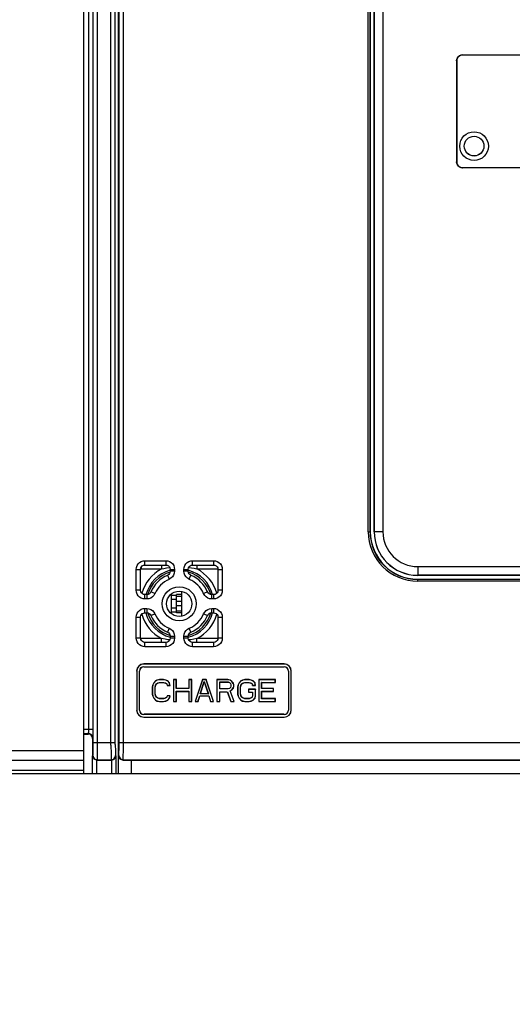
# Model space of a CAD drawing. Extents: x 33 to 410, y 33 to 287.
# Tile 20 of 90: x 81.3 to 86.98, y 160.52 to 171.86. Entities that reach past the tile are written whole.
import ezdxf

# ---------------------------------------------------------------- set-up
doc = ezdxf.new("R2010")
doc.units = 0
doc.header["$LTSCALE"] = 23.1
doc.layers.get('0').update_dxf_attribs({"linetype": 'CONTINUOUS'})
for name, color, linetype in [('ALL_AXIS', 7, 'CONTINUOUS'), ('ALL_DIM', 7, 'CONTINUOUS'), ('ALL_FEATURES', 7, 'CONTINUOUS')]:
    doc.layers.add(name, color=color, linetype=linetype)
doc.dimstyles.get("Standard").update_dxf_attribs({"dimtxt": 2.5, "dimasz": 2.5, "dimexe": 1.25, "dimexo": 0.625, "dimtad": 1, "dimcen": 2.5, "dimazin": 3, "dimtfac": 1, "dimtmove": 0, "dimatfit": 3})

# ---------------------------------------------------------------- blocks, each defined once
blk = doc.blocks.new('_OPEN')
at = {"color": 0, "linetype": 'BYBLOCK'}
for p, q in [((0, 0), (-1, 0.25)), ((-1, -0.25), (0, 0)), ((-1, 0), (0, 0))]:
    blk.add_line(p, q, dxfattribs=at)
blk = doc.blocks.new('*D2')
at = {"layer": 'ALL_DIM', "color": 2, "linetype": 'CONTINUOUS'}
for p, q in [((64.689, 245.885), (36.519, 245.885)), ((37.519, 245.885), (37.519, 189.11)), ((37.519, 132.335), (37.519, 189.11)), ((83.789, 132.335), (36.519, 132.335))]:
    blk.add_line(p, q, dxfattribs=at)
at = {"layer": 'ALL_DIM', "color": 2, "linetype": 'CONTINUOUS', "xscale": 2, "yscale": 2, "zscale": 2}
for p, rotation in [((37.519, 245.885), 90), ((37.519, 132.335), 270)]:
    blk.add_blockref('_OPEN', p, dxfattribs=dict(at, rotation=rotation))

msp = doc.modelspace()

# ---------------------------------------------------------------- linework, layer by layer
at = {"layer": 'ALL_AXIS', "color": 7, "linetype": 'CONTINUOUS'}
for p, q in [((83.169, 165.24), (83.109, 165.24)), ((83.109, 165.03), (83.109, 165.24)), ((83.169, 165.22), (83.109, 165.22)), ((83.169, 164.993), (83.169, 165.278)), ((83.169, 165.05), (83.109, 165.05)), ((83.169, 165.03), (83.109, 165.03))]:
    msp.add_line(p, q, dxfattribs=at)
at = {"layer": 'ALL_AXIS', "color": 9, "linetype": 'CONTINUOUS'}
for p, q in [((83.169, 165.161), (83.109, 165.161)), ((83.169, 165.11), (83.109, 165.11))]:
    msp.add_line(p, q, dxfattribs=at)
at = {"layer": 'ALL_FEATURES', "color": 3, "linetype": 'CONTINUOUS'}
for p, q in [((82.039, 163.175), (82.039, 183.615)), ((100.269, 163.175), (80.109, 163.175))]:
    msp.add_line(p, q, dxfattribs=at)
at = {"layer": 'ALL_FEATURES', "color": 9, "linetype": 'CONTINUOUS'}
for p, q in [((82.095, 163.69), (82.095, 183.579)), ((82.145, 163.69), (82.145, 183.579)), ((82.351, 163.505), (82.351, 183.623)), ((82.401, 163.513), (82.401, 183.623)), ((82.445, 163.539), (82.445, 183.604)), ((82.495, 163.539), (82.495, 183.604)), ((85.319, 165.965), (85.319, 182.965)), ((85.339, 165.965), (85.339, 182.965)), ((85.387, 182.965), (85.387, 165.965)), ((85.487, 182.965), (85.487, 165.965)), ((86.407, 171.457), (86.409, 171.455)), ((86.337, 171.387), (86.339, 171.385)), ((86.337, 170.224), (86.339, 170.225)), ((86.407, 170.154), (86.409, 170.155)), ((85.319, 165.965), (85.342, 165.965)), ((85.487, 165.965), (85.386, 165.965)), ((82.698, 165.551), (82.698, 165.536)), ((82.743, 165.631), (82.985, 165.631)), ((82.743, 165.581), (82.743, 165.631)), ((82.936, 165.581), (82.936, 165.536)), ((82.985, 165.631), (82.985, 165.581)), ((83.024, 165.552), (83.029, 165.553)), ((83.293, 165.631), (83.535, 165.631)), ((83.293, 165.581), (83.293, 165.631)), ((83.342, 165.581), (83.342, 165.536)), ((83.535, 165.631), (83.535, 165.581)), ((85.889, 165.564), (94.489, 165.564)), ((85.889, 165.564), (85.889, 165.463)), ((82.643, 165.531), (82.693, 165.531)), ((82.643, 165.29), (82.643, 165.531)), ((82.694, 165.536), (82.698, 165.536)), ((82.698, 165.536), (82.936, 165.536)), ((83.004, 165.463), (83.023, 165.417)), ((83.035, 165.531), (83.085, 165.531)), ((83.085, 165.509), (83.035, 165.509)), ((83.085, 165.531), (83.085, 165.509)), ((83.193, 165.531), (83.243, 165.531)), ((83.193, 165.509), (83.193, 165.531)), ((83.243, 165.509), (83.193, 165.509)), ((83.255, 165.417), (83.274, 165.463)), ((83.342, 165.536), (83.585, 165.536)), ((83.585, 165.531), (83.635, 165.531)), ((83.635, 165.531), (83.635, 165.29)), ((85.889, 165.464), (94.489, 165.464)), ((85.889, 165.396), (85.889, 165.418)), ((94.489, 165.416), (85.889, 165.416)), ((94.489, 165.396), (85.889, 165.396)), ((82.693, 165.29), (82.643, 165.29)), ((82.743, 165.19), (82.743, 165.24)), ((82.765, 165.24), (82.765, 165.19)), ((82.858, 165.252), (82.812, 165.271)), ((83.467, 165.271), (83.42, 165.252)), ((83.513, 165.19), (83.513, 165.24)), ((83.535, 165.24), (83.535, 165.19)), ((83.635, 165.29), (83.585, 165.29)), ((82.765, 165.19), (82.743, 165.19)), ((83.109, 165.185), (83.049, 165.185)), ((83.535, 165.19), (83.513, 165.19)), ((82.643, 164.981), (82.693, 164.981)), ((82.643, 164.74), (82.643, 164.981)), ((82.743, 165.081), (82.765, 165.081)), ((82.743, 165.031), (82.743, 165.081)), ((82.765, 165.081), (82.765, 165.031)), ((82.812, 165), (82.858, 165.019)), ((83.109, 165.085), (83.049, 165.085)), ((83.42, 165.019), (83.467, 165)), ((83.513, 165.081), (83.535, 165.081)), ((83.513, 165.031), (83.513, 165.081)), ((83.535, 165.081), (83.535, 165.031)), ((83.585, 164.981), (83.635, 164.981)), ((83.635, 164.981), (83.635, 164.74)), ((83.023, 164.854), (83.004, 164.808)), ((83.035, 164.762), (83.085, 164.762)), ((83.085, 164.762), (83.085, 164.74)), ((83.193, 164.762), (83.243, 164.762)), ((83.193, 164.74), (83.193, 164.762)), ((83.274, 164.808), (83.255, 164.854)), ((82.693, 164.74), (82.643, 164.74)), ((82.698, 164.735), (82.694, 164.735)), ((82.936, 164.735), (82.698, 164.735)), ((82.698, 164.719), (82.698, 164.735)), ((82.743, 164.64), (82.743, 164.69)), ((82.985, 164.64), (82.743, 164.64)), ((82.936, 164.69), (82.936, 164.735)), ((82.985, 164.69), (82.985, 164.64)), ((83.085, 164.74), (83.035, 164.74)), ((83.243, 164.74), (83.193, 164.74)), ((83.293, 164.64), (83.293, 164.69)), ((83.535, 164.64), (83.293, 164.64)), ((83.585, 164.735), (83.342, 164.735)), ((83.342, 164.69), (83.342, 164.735)), ((83.535, 164.69), (83.535, 164.64)), ((83.635, 164.74), (83.585, 164.74)), ((82.729, 164.442), (82.729, 164.44)), ((84.349, 164.442), (84.349, 164.44)), ((82.648, 164.36), (82.649, 164.36)), ((82.679, 164.36), (82.68, 164.36)), ((82.729, 164.41), (82.729, 164.409)), ((84.349, 164.41), (84.349, 164.409)), ((84.399, 164.36), (84.398, 164.36)), ((84.43, 164.36), (84.429, 164.36)), ((82.648, 163.91), (82.649, 163.91)), ((82.679, 163.91), (82.68, 163.91)), ((82.729, 163.86), (82.729, 163.862)), ((84.349, 163.86), (84.349, 163.862)), ((84.399, 163.91), (84.398, 163.91)), ((84.43, 163.91), (84.429, 163.91)), ((82.729, 163.829), (82.729, 163.83)), ((84.349, 163.829), (84.349, 163.83)), ((82.039, 163.69), (82.145, 163.69)), ((82.039, 163.64), (82.093, 163.64)), ((82.089, 163.635), (82.093, 163.64)), ((82.139, 163.585), (82.143, 163.59)), ((82.146, 163.539), (82.401, 163.539)), ((82.445, 163.539), (97.933, 163.539)), ((82.039, 163.442), (65.049, 163.442)), ((82.039, 163.329), (65.049, 163.329)), ((82.139, 163.385), (82.144, 163.389)), ((82.139, 163.175), (82.139, 163.385)), ((82.189, 163.175), (82.189, 163.335)), ((82.19, 163.335), (82.194, 163.339)), ((82.194, 163.339), (82.354, 163.339)), ((82.354, 163.339), (82.357, 163.335)), ((82.358, 163.335), (82.358, 163.175)), ((82.404, 163.389), (82.408, 163.385)), ((82.408, 163.385), (82.408, 163.175)), ((82.439, 163.385), (82.443, 163.389)), ((82.489, 163.335), (82.493, 163.339)), ((82.493, 163.339), (97.885, 163.339)), ((82.039, 163.216), (65.049, 163.216)), ((82.039, 163.214), (65.049, 163.214))]:
    msp.add_line(p, q, dxfattribs=at)
at = {"layer": 'ALL_FEATURES', "color": 7, "linetype": 'CONTINUOUS'}
for p, q in [((85.342, 182.965), (85.342, 165.965)), ((85.386, 165.965), (85.386, 182.965)), ((82.439, 163.175), (82.439, 179.66)), ((86.407, 171.457), (88.371, 171.457)), ((86.409, 171.455), (88.369, 171.455)), ((86.337, 171.387), (86.337, 170.224)), ((86.339, 171.385), (86.339, 170.225)), ((88.371, 170.154), (86.407, 170.154)), ((88.369, 170.155), (86.409, 170.155)), ((82.743, 165.581), (82.985, 165.581)), ((83.293, 165.581), (83.535, 165.581)), ((82.693, 165.29), (82.693, 165.531)), ((83.035, 165.531), (83.035, 165.509)), ((83.243, 165.509), (83.243, 165.531)), ((83.585, 165.531), (83.585, 165.29)), ((94.489, 165.463), (85.889, 165.463)), ((85.889, 165.418), (94.489, 165.418)), ((82.765, 165.24), (82.743, 165.24)), ((83.049, 165.021), (83.049, 165.25)), ((83.109, 165.23), (83.049, 165.23)), ((83.535, 165.24), (83.513, 165.24)), ((82.693, 164.74), (82.693, 164.981)), ((82.743, 165.031), (82.765, 165.031)), ((83.109, 165.04), (83.049, 165.04)), ((83.513, 165.031), (83.535, 165.031)), ((83.585, 164.981), (83.585, 164.74)), ((83.035, 164.762), (83.035, 164.74)), ((83.243, 164.74), (83.243, 164.762)), ((82.985, 164.69), (82.743, 164.69)), ((83.535, 164.69), (83.293, 164.69)), ((84.349, 164.442), (82.729, 164.442)), ((84.349, 164.44), (82.729, 164.44)), ((82.648, 164.36), (82.648, 163.91)), ((82.649, 164.36), (82.649, 163.91)), ((82.679, 163.91), (82.679, 164.36)), ((82.68, 163.91), (82.68, 164.36)), ((82.729, 164.41), (84.349, 164.41)), ((82.729, 164.409), (84.349, 164.409)), ((84.398, 164.36), (84.398, 163.91)), ((84.399, 164.36), (84.399, 163.91)), ((84.429, 163.91), (84.429, 164.36)), ((84.43, 163.91), (84.43, 164.36)), ((82.833, 164.202), (82.828, 164.175)), ((82.834, 164.202), (82.829, 164.175)), ((82.844, 164.224), (82.833, 164.202)), ((82.845, 164.223), (82.834, 164.202)), ((82.865, 164.246), (82.844, 164.224)), ((82.866, 164.244), (82.845, 164.223)), ((82.86, 164.175), (82.866, 164.197)), ((82.862, 164.175), (82.867, 164.196)), ((82.886, 164.256), (82.865, 164.246)), ((82.886, 164.255), (82.866, 164.244)), ((82.866, 164.197), (82.876, 164.213)), ((82.867, 164.196), (82.877, 164.212)), ((82.876, 164.213), (82.892, 164.223)), ((82.877, 164.212), (82.892, 164.222)), ((82.912, 164.262), (82.886, 164.256)), ((82.912, 164.26), (82.886, 164.255)), ((82.892, 164.223), (82.912, 164.229)), ((82.892, 164.222), (82.913, 164.227)), ((82.959, 164.262), (82.912, 164.262)), ((82.959, 164.26), (82.912, 164.26)), ((82.912, 164.229), (82.959, 164.229)), ((82.913, 164.227), (82.959, 164.227)), ((82.986, 164.256), (82.959, 164.262)), ((82.985, 164.255), (82.959, 164.26)), ((82.959, 164.229), (82.98, 164.223)), ((82.959, 164.227), (82.98, 164.222)), ((82.98, 164.223), (82.996, 164.213)), ((82.98, 164.222), (82.995, 164.212)), ((83.006, 164.244), (82.985, 164.255)), ((83.007, 164.246), (82.986, 164.256)), ((82.995, 164.212), (83, 164.195)), ((82.996, 164.213), (83.001, 164.197)), ((83, 164.195), (83.034, 164.195)), ((83.001, 164.197), (83.032, 164.197)), ((83.027, 164.223), (83.006, 164.244)), ((83.028, 164.224), (83.007, 164.246)), ((83.032, 164.197), (83.027, 164.223)), ((83.034, 164.195), (83.028, 164.224)), ((83.106, 164.262), (83.072, 164.262)), ((83.072, 164.262), (83.074, 164.26)), ((83.072, 164.262), (83.072, 164.009)), ((83.105, 164.26), (83.074, 164.26)), ((83.074, 164.26), (83.074, 164.01)), ((83.106, 164.262), (83.105, 164.26)), ((83.105, 164.159), (83.105, 164.26)), ((83.106, 164.161), (83.106, 164.262)), ((83.284, 164.262), (83.25, 164.262)), ((83.25, 164.262), (83.251, 164.26)), ((83.25, 164.262), (83.25, 164.161)), ((83.282, 164.26), (83.251, 164.26)), ((83.251, 164.26), (83.251, 164.159)), ((83.284, 164.262), (83.282, 164.26)), ((83.282, 164.01), (83.282, 164.26)), ((83.284, 164.009), (83.284, 164.262)), ((83.406, 164.262), (83.322, 164.009)), ((83.407, 164.26), (83.324, 164.01)), ((83.381, 164.096), (83.428, 164.239)), ((83.383, 164.097), (83.428, 164.235)), ((83.45, 164.262), (83.406, 164.262)), ((83.406, 164.262), (83.407, 164.26)), ((83.449, 164.26), (83.407, 164.26)), ((83.428, 164.239), (83.475, 164.096)), ((83.428, 164.235), (83.428, 164.239)), ((83.428, 164.235), (83.473, 164.097)), ((83.45, 164.262), (83.449, 164.26)), ((83.532, 164.01), (83.449, 164.26)), ((83.534, 164.009), (83.45, 164.262)), ((83.699, 164.262), (83.572, 164.262)), ((83.572, 164.262), (83.574, 164.26)), ((83.572, 164.262), (83.572, 164.009)), ((83.699, 164.26), (83.574, 164.26)), ((83.574, 164.26), (83.574, 164.01)), ((83.605, 164.234), (83.704, 164.234)), ((83.606, 164.232), (83.605, 164.234)), ((83.605, 164.154), (83.605, 164.234)), ((83.606, 164.232), (83.704, 164.232)), ((83.606, 164.155), (83.606, 164.232)), ((83.725, 164.256), (83.699, 164.262)), ((83.725, 164.255), (83.699, 164.26)), ((83.704, 164.234), (83.72, 164.229)), ((83.704, 164.232), (83.704, 164.234)), ((83.704, 164.232), (83.719, 164.227)), ((83.719, 164.227), (83.72, 164.229)), ((83.719, 164.227), (83.729, 164.217)), ((83.72, 164.229), (83.73, 164.218)), ((83.747, 164.24), (83.725, 164.256)), ((83.746, 164.239), (83.725, 164.255)), ((83.729, 164.217), (83.73, 164.218)), ((83.729, 164.217), (83.734, 164.202)), ((83.734, 164.186), (83.729, 164.171)), ((83.73, 164.218), (83.735, 164.202)), ((83.735, 164.186), (83.73, 164.17)), ((83.734, 164.202), (83.735, 164.202)), ((83.734, 164.202), (83.734, 164.186)), ((83.734, 164.186), (83.735, 164.186)), ((83.735, 164.202), (83.735, 164.186)), ((83.761, 164.218), (83.746, 164.239)), ((83.763, 164.219), (83.747, 164.24)), ((83.767, 164.202), (83.761, 164.218)), ((83.768, 164.202), (83.763, 164.219)), ((83.767, 164.181), (83.767, 164.202)), ((83.768, 164.18), (83.768, 164.202)), ((83.817, 164.202), (83.812, 164.175)), ((83.819, 164.202), (83.813, 164.175)), ((83.828, 164.224), (83.817, 164.202)), ((83.817, 164.202), (83.819, 164.202)), ((83.829, 164.223), (83.819, 164.202)), ((83.849, 164.246), (83.828, 164.224)), ((83.828, 164.224), (83.829, 164.223)), ((83.85, 164.244), (83.829, 164.223)), ((83.845, 164.175), (83.85, 164.197)), ((83.846, 164.175), (83.851, 164.196)), ((83.87, 164.256), (83.849, 164.246)), ((83.849, 164.246), (83.85, 164.244)), ((83.871, 164.255), (83.85, 164.244)), ((83.85, 164.197), (83.86, 164.213)), ((83.851, 164.196), (83.85, 164.197)), ((83.851, 164.196), (83.861, 164.212)), ((83.86, 164.213), (83.876, 164.223)), ((83.861, 164.212), (83.86, 164.213)), ((83.861, 164.212), (83.877, 164.222)), ((83.897, 164.262), (83.87, 164.256)), ((83.87, 164.256), (83.871, 164.255)), ((83.897, 164.26), (83.871, 164.255)), ((83.876, 164.223), (83.897, 164.229)), ((83.877, 164.222), (83.876, 164.223)), ((83.877, 164.222), (83.897, 164.227)), ((83.944, 164.262), (83.897, 164.262)), ((83.897, 164.262), (83.897, 164.26)), ((83.944, 164.26), (83.897, 164.26)), ((83.897, 164.229), (83.944, 164.229)), ((83.897, 164.227), (83.897, 164.229)), ((83.897, 164.227), (83.943, 164.227)), ((83.943, 164.227), (83.944, 164.229)), ((83.943, 164.227), (83.964, 164.222)), ((83.97, 164.256), (83.944, 164.262)), ((83.944, 164.262), (83.944, 164.26)), ((83.97, 164.255), (83.944, 164.26)), ((83.944, 164.229), (83.964, 164.223)), ((83.964, 164.223), (83.98, 164.213)), ((83.964, 164.222), (83.964, 164.223)), ((83.964, 164.222), (83.979, 164.212)), ((83.991, 164.246), (83.97, 164.256)), ((83.97, 164.256), (83.97, 164.255)), ((83.991, 164.244), (83.97, 164.255)), ((83.979, 164.212), (83.98, 164.213)), ((83.979, 164.212), (83.984, 164.195)), ((83.98, 164.213), (83.985, 164.197)), ((83.984, 164.195), (83.985, 164.197)), ((83.984, 164.195), (84.018, 164.195)), ((83.985, 164.197), (84.017, 164.197)), ((84.013, 164.224), (83.991, 164.246)), ((83.991, 164.246), (83.991, 164.244)), ((84.011, 164.223), (83.991, 164.244)), ((84.013, 164.224), (84.011, 164.223)), ((84.017, 164.197), (84.011, 164.223)), ((84.018, 164.195), (84.013, 164.224)), ((84.018, 164.195), (84.017, 164.197)), ((84.247, 164.262), (84.057, 164.262)), ((84.057, 164.262), (84.058, 164.26)), ((84.057, 164.262), (84.057, 164.009)), ((84.246, 164.26), (84.058, 164.26)), ((84.058, 164.26), (84.058, 164.01)), ((84.089, 164.229), (84.246, 164.229)), ((84.091, 164.227), (84.089, 164.229)), ((84.089, 164.159), (84.089, 164.229)), ((84.091, 164.227), (84.247, 164.227)), ((84.091, 164.161), (84.091, 164.227)), ((84.247, 164.262), (84.246, 164.26)), ((84.246, 164.229), (84.246, 164.26)), ((84.247, 164.227), (84.246, 164.229)), ((84.247, 164.227), (84.247, 164.262)), ((82.828, 164.175), (82.828, 164.095)), ((82.828, 164.095), (82.833, 164.069)), ((82.829, 164.175), (82.829, 164.096)), ((82.829, 164.096), (82.834, 164.069)), ((82.86, 164.096), (82.86, 164.175)), ((82.866, 164.074), (82.86, 164.096)), ((82.862, 164.096), (82.862, 164.175)), ((82.867, 164.075), (82.862, 164.096)), ((82.876, 164.058), (82.866, 164.074)), ((82.877, 164.059), (82.867, 164.075)), ((83, 164.076), (82.995, 164.059)), ((83.001, 164.074), (82.996, 164.058)), ((83.034, 164.076), (83, 164.076)), ((83.032, 164.074), (83.001, 164.074)), ((83.027, 164.048), (83.032, 164.074)), ((83.028, 164.047), (83.034, 164.076)), ((83.106, 164.161), (83.105, 164.159)), ((83.251, 164.159), (83.105, 164.159)), ((83.105, 164.127), (83.251, 164.127)), ((83.106, 164.126), (83.105, 164.127)), ((83.105, 164.01), (83.105, 164.127)), ((83.25, 164.161), (83.106, 164.161)), ((83.106, 164.126), (83.25, 164.126)), ((83.106, 164.009), (83.106, 164.126)), ((83.25, 164.161), (83.251, 164.159)), ((83.25, 164.126), (83.251, 164.127)), ((83.25, 164.126), (83.25, 164.009)), ((83.251, 164.127), (83.251, 164.01)), ((83.355, 164.01), (83.376, 164.074)), ((83.356, 164.009), (83.377, 164.073)), ((83.376, 164.074), (83.48, 164.074)), ((83.377, 164.073), (83.376, 164.074)), ((83.377, 164.073), (83.479, 164.073)), ((83.383, 164.097), (83.381, 164.096)), ((83.475, 164.096), (83.381, 164.096)), ((83.473, 164.097), (83.383, 164.097)), ((83.473, 164.097), (83.475, 164.096)), ((83.479, 164.073), (83.48, 164.074)), ((83.479, 164.073), (83.5, 164.009)), ((83.48, 164.074), (83.501, 164.01)), ((83.606, 164.155), (83.605, 164.154)), ((83.704, 164.154), (83.605, 164.154)), ((83.605, 164.01), (83.605, 164.122)), ((83.704, 164.155), (83.606, 164.155)), ((83.606, 164.122), (83.692, 164.122)), ((83.606, 164.009), (83.606, 164.122)), ((83.692, 164.122), (83.734, 164.009)), ((83.694, 164.122), (83.735, 164.01)), ((83.719, 164.161), (83.704, 164.155)), ((83.72, 164.159), (83.704, 164.154)), ((83.704, 164.155), (83.704, 164.154)), ((83.729, 164.171), (83.719, 164.161)), ((83.719, 164.161), (83.72, 164.159)), ((83.73, 164.17), (83.72, 164.159)), ((83.725, 164.133), (83.746, 164.143)), ((83.727, 164.132), (83.725, 164.133)), ((83.772, 164.01), (83.725, 164.133)), ((83.727, 164.132), (83.747, 164.142)), ((83.774, 164.009), (83.727, 164.132)), ((83.729, 164.171), (83.73, 164.17)), ((83.746, 164.143), (83.761, 164.165)), ((83.747, 164.142), (83.763, 164.164)), ((83.761, 164.165), (83.767, 164.181)), ((83.763, 164.164), (83.768, 164.18)), ((83.812, 164.175), (83.813, 164.175)), ((83.812, 164.175), (83.812, 164.095)), ((83.812, 164.095), (83.813, 164.096)), ((83.812, 164.095), (83.817, 164.069)), ((83.813, 164.175), (83.813, 164.096)), ((83.813, 164.096), (83.819, 164.069)), ((83.846, 164.175), (83.845, 164.175)), ((83.845, 164.096), (83.845, 164.175)), ((83.846, 164.096), (83.845, 164.096)), ((83.85, 164.074), (83.845, 164.096)), ((83.846, 164.096), (83.846, 164.175)), ((83.851, 164.075), (83.846, 164.096)), ((83.851, 164.075), (83.85, 164.074)), ((83.86, 164.058), (83.85, 164.074)), ((83.861, 164.059), (83.851, 164.075)), ((84.018, 164.15), (83.937, 164.15)), ((83.937, 164.15), (83.938, 164.149)), ((83.937, 164.15), (83.937, 164.115)), ((83.937, 164.115), (83.938, 164.117)), ((83.937, 164.115), (83.984, 164.115)), ((84.017, 164.149), (83.938, 164.149)), ((83.938, 164.149), (83.938, 164.117)), ((83.938, 164.117), (83.985, 164.117)), ((83.984, 164.075), (83.979, 164.059)), ((83.985, 164.074), (83.98, 164.058)), ((83.984, 164.115), (83.985, 164.117)), ((83.984, 164.115), (83.984, 164.075)), ((83.984, 164.075), (83.985, 164.074)), ((83.985, 164.117), (83.985, 164.074)), ((84.018, 164.15), (84.017, 164.149)), ((84.017, 164.069), (84.017, 164.149)), ((84.018, 164.069), (84.018, 164.15)), ((84.091, 164.161), (84.089, 164.159)), ((84.225, 164.159), (84.089, 164.159)), ((84.089, 164.127), (84.225, 164.127)), ((84.091, 164.126), (84.089, 164.127)), ((84.089, 164.042), (84.089, 164.127)), ((84.226, 164.161), (84.091, 164.161)), ((84.091, 164.126), (84.226, 164.126)), ((84.091, 164.044), (84.091, 164.126)), ((84.226, 164.161), (84.225, 164.159)), ((84.225, 164.127), (84.225, 164.159)), ((84.226, 164.126), (84.225, 164.127)), ((84.226, 164.126), (84.226, 164.161)), ((82.833, 164.069), (82.844, 164.047)), ((82.834, 164.069), (82.845, 164.048)), ((82.844, 164.047), (82.865, 164.025)), ((82.845, 164.048), (82.866, 164.026)), ((82.865, 164.025), (82.886, 164.014)), ((82.866, 164.026), (82.886, 164.016)), ((82.892, 164.048), (82.876, 164.058)), ((82.892, 164.049), (82.877, 164.059)), ((82.886, 164.016), (82.912, 164.01)), ((82.886, 164.014), (82.912, 164.009)), ((82.913, 164.044), (82.892, 164.049)), ((82.912, 164.042), (82.892, 164.048)), ((82.959, 164.042), (82.912, 164.042)), ((82.912, 164.01), (82.959, 164.01)), ((82.912, 164.009), (82.959, 164.009)), ((82.959, 164.044), (82.913, 164.044)), ((82.98, 164.049), (82.959, 164.044)), ((82.98, 164.048), (82.959, 164.042)), ((82.959, 164.01), (82.985, 164.016)), ((82.959, 164.009), (82.986, 164.014)), ((82.995, 164.059), (82.98, 164.049)), ((82.996, 164.058), (82.98, 164.048)), ((82.985, 164.016), (83.006, 164.026)), ((82.986, 164.014), (83.007, 164.025)), ((83.006, 164.026), (83.027, 164.048)), ((83.007, 164.025), (83.028, 164.047)), ((83.072, 164.009), (83.074, 164.01)), ((83.072, 164.009), (83.106, 164.009)), ((83.074, 164.01), (83.105, 164.01)), ((83.106, 164.009), (83.105, 164.01)), ((83.25, 164.009), (83.251, 164.01)), ((83.25, 164.009), (83.284, 164.009)), ((83.251, 164.01), (83.282, 164.01)), ((83.284, 164.009), (83.282, 164.01)), ((83.322, 164.009), (83.324, 164.01)), ((83.322, 164.009), (83.356, 164.009)), ((83.324, 164.01), (83.355, 164.01)), ((83.356, 164.009), (83.355, 164.01)), ((83.5, 164.009), (83.534, 164.009)), ((83.501, 164.01), (83.532, 164.01)), ((83.534, 164.009), (83.532, 164.01)), ((83.572, 164.009), (83.574, 164.01)), ((83.572, 164.009), (83.606, 164.009)), ((83.574, 164.01), (83.605, 164.01)), ((83.606, 164.009), (83.605, 164.01)), ((83.734, 164.009), (83.735, 164.01)), ((83.734, 164.009), (83.774, 164.009)), ((83.735, 164.01), (83.772, 164.01)), ((83.774, 164.009), (83.772, 164.01)), ((83.817, 164.069), (83.828, 164.047)), ((83.817, 164.069), (83.819, 164.069)), ((83.819, 164.069), (83.829, 164.048)), ((83.828, 164.047), (83.829, 164.048)), ((83.828, 164.047), (83.849, 164.025)), ((83.829, 164.048), (83.85, 164.026)), ((83.849, 164.025), (83.85, 164.026)), ((83.849, 164.025), (83.87, 164.014)), ((83.85, 164.026), (83.871, 164.016)), ((83.861, 164.059), (83.86, 164.058)), ((83.876, 164.048), (83.86, 164.058)), ((83.877, 164.049), (83.861, 164.059)), ((83.87, 164.014), (83.871, 164.016)), ((83.87, 164.014), (83.897, 164.009)), ((83.871, 164.016), (83.897, 164.01)), ((83.877, 164.049), (83.876, 164.048)), ((83.897, 164.042), (83.876, 164.048)), ((83.897, 164.044), (83.877, 164.049)), ((83.943, 164.044), (83.897, 164.044)), ((83.897, 164.044), (83.897, 164.042)), ((83.944, 164.042), (83.897, 164.042)), ((83.897, 164.01), (83.944, 164.01)), ((83.897, 164.009), (83.897, 164.01)), ((83.897, 164.009), (83.944, 164.009)), ((83.964, 164.049), (83.943, 164.044)), ((83.943, 164.044), (83.944, 164.042)), ((83.964, 164.048), (83.944, 164.042)), ((83.944, 164.01), (83.97, 164.016)), ((83.944, 164.009), (83.97, 164.014)), ((83.944, 164.009), (83.944, 164.01)), ((83.979, 164.059), (83.964, 164.049)), ((83.98, 164.058), (83.964, 164.048)), ((83.964, 164.049), (83.964, 164.048)), ((83.97, 164.016), (83.991, 164.026)), ((83.97, 164.014), (83.991, 164.025)), ((83.97, 164.014), (83.97, 164.016)), ((83.979, 164.059), (83.98, 164.058)), ((83.991, 164.026), (84.011, 164.048)), ((83.991, 164.025), (84.013, 164.047)), ((83.991, 164.025), (83.991, 164.026)), ((84.011, 164.048), (84.017, 164.069)), ((84.013, 164.047), (84.011, 164.048)), ((84.013, 164.047), (84.018, 164.069)), ((84.018, 164.069), (84.017, 164.069)), ((84.057, 164.009), (84.058, 164.01)), ((84.057, 164.009), (84.247, 164.009)), ((84.058, 164.01), (84.246, 164.01)), ((84.091, 164.044), (84.089, 164.042)), ((84.246, 164.042), (84.089, 164.042)), ((84.247, 164.044), (84.091, 164.044)), ((84.247, 164.044), (84.246, 164.042)), ((84.246, 164.01), (84.246, 164.042)), ((84.247, 164.009), (84.246, 164.01)), ((84.247, 164.009), (84.247, 164.044)), ((84.349, 163.862), (82.729, 163.862)), ((84.349, 163.86), (82.729, 163.86)), ((82.729, 163.83), (84.349, 163.83)), ((82.729, 163.829), (84.349, 163.829)), ((82.039, 163.635), (82.089, 163.635)), ((82.139, 163.585), (82.139, 163.385)), ((82.189, 163.335), (82.358, 163.335)), ((82.489, 163.335), (97.889, 163.335)), ((82.589, 163.175), (82.589, 163.335))]:
    msp.add_line(p, q, dxfattribs=at)
at = {"layer": 'ALL_FEATURES', "color": 9, "linetype": 'CONTINUOUS'}
for points in [[(82.144, 163.389), (82.144, 163.392), (82.145, 163.399), (82.145, 163.41), (82.145, 163.425), (82.146, 163.443), (82.146, 163.465), (82.146, 163.488), (82.146, 163.513), (82.146, 183.578)], [(82.194, 163.339), (82.194, 163.343), (82.195, 163.352), (82.195, 163.367), (82.195, 163.387), (82.196, 163.412), (82.196, 163.44), (82.196, 163.471), (82.196, 163.505), (82.196, 183.578)], [(82.643, 165.531), (82.646, 165.553), (82.653, 165.575), (82.665, 165.593), (82.681, 165.609), (82.7, 165.621), (82.721, 165.629), (82.743, 165.631)], [(82.936, 165.536), (82.963, 165.542), (82.992, 165.547), (83.024, 165.552)], [(82.985, 165.631), (83.007, 165.629), (83.028, 165.621), (83.047, 165.609), (83.063, 165.593), (83.075, 165.574), (83.082, 165.553), (83.085, 165.531)], [(83.193, 165.531), (83.196, 165.553), (83.203, 165.575), (83.215, 165.593), (83.231, 165.609), (83.25, 165.621), (83.271, 165.629), (83.293, 165.631)], [(83.248, 165.553), (83.28, 165.548), (83.31, 165.543), (83.342, 165.536)], [(83.535, 165.631), (83.557, 165.629), (83.578, 165.621), (83.597, 165.609), (83.613, 165.593), (83.625, 165.574), (83.632, 165.553), (83.635, 165.531)], [(83.085, 165.509), (83.082, 165.486), (83.074, 165.464), (83.061, 165.444), (83.043, 165.428), (83.023, 165.417)], [(83.255, 165.417), (83.235, 165.428), (83.217, 165.444), (83.204, 165.464), (83.196, 165.486), (83.193, 165.509)], [(82.743, 165.19), (82.721, 165.192), (82.7, 165.2), (82.681, 165.212), (82.665, 165.227), (82.653, 165.246), (82.646, 165.268), (82.643, 165.29)], [(82.858, 165.252), (82.846, 165.231), (82.83, 165.214), (82.811, 165.201), (82.789, 165.193), (82.765, 165.19)], [(83.513, 165.19), (83.489, 165.193), (83.467, 165.201), (83.448, 165.214), (83.432, 165.231), (83.42, 165.252)], [(83.635, 165.29), (83.632, 165.267), (83.625, 165.246), (83.613, 165.227), (83.597, 165.212), (83.578, 165.2), (83.557, 165.192), (83.535, 165.19)], [(82.643, 164.981), (82.646, 165.003), (82.653, 165.025), (82.665, 165.043), (82.681, 165.059), (82.7, 165.071), (82.721, 165.079), (82.743, 165.081)], [(82.765, 165.081), (82.789, 165.078), (82.811, 165.07), (82.83, 165.057), (82.846, 165.04), (82.858, 165.019)], [(83.42, 165.019), (83.432, 165.04), (83.448, 165.057), (83.467, 165.07), (83.489, 165.078), (83.513, 165.081)], [(83.535, 165.081), (83.557, 165.079), (83.578, 165.071), (83.597, 165.059), (83.613, 165.043), (83.625, 165.024), (83.632, 165.003), (83.635, 164.981)], [(83.023, 164.854), (83.043, 164.843), (83.061, 164.827), (83.074, 164.807), (83.082, 164.785), (83.085, 164.762)], [(83.193, 164.762), (83.196, 164.785), (83.204, 164.807), (83.217, 164.827), (83.235, 164.843), (83.255, 164.854)], [(82.743, 164.64), (82.721, 164.642), (82.7, 164.65), (82.681, 164.662), (82.665, 164.677), (82.653, 164.696), (82.646, 164.718), (82.643, 164.74)], [(83.029, 164.718), (83.009, 164.721), (82.975, 164.727), (82.936, 164.735)], [(83.085, 164.74), (83.082, 164.717), (83.075, 164.696), (83.063, 164.677), (83.047, 164.662), (83.028, 164.65), (83.007, 164.642), (82.985, 164.64)], [(83.293, 164.64), (83.271, 164.642), (83.25, 164.65), (83.231, 164.662), (83.215, 164.677), (83.203, 164.696), (83.196, 164.718), (83.193, 164.74)], [(83.342, 164.735), (83.307, 164.727), (83.271, 164.721), (83.249, 164.718)], [(83.635, 164.74), (83.632, 164.717), (83.625, 164.696), (83.613, 164.677), (83.597, 164.662), (83.578, 164.65), (83.557, 164.642), (83.535, 164.64)], [(82.093, 163.64), (82.094, 163.641), (82.094, 163.645), (82.094, 163.651), (82.095, 163.658), (82.095, 163.667), (82.095, 163.678), (82.095, 163.69)], [(82.143, 163.59), (82.141, 163.605), (82.134, 163.619), (82.123, 163.63), (82.109, 163.637), (82.093, 163.64)], [(82.143, 163.59), (82.144, 163.593), (82.144, 163.6), (82.144, 163.611), (82.145, 163.626), (82.145, 163.645), (82.145, 163.667), (82.145, 163.69)], [(82.351, 163.505), (82.351, 163.471), (82.352, 163.44), (82.352, 163.412), (82.352, 163.387), (82.353, 163.367), (82.353, 163.352), (82.353, 163.343), (82.354, 163.339)], [(82.401, 163.513), (82.401, 163.488), (82.402, 163.465), (82.402, 163.443), (82.402, 163.425), (82.403, 163.41), (82.403, 163.399), (82.403, 163.392), (82.404, 163.389)], [(82.443, 163.389), (82.443, 163.392), (82.444, 163.401), (82.444, 163.414), (82.444, 163.432), (82.445, 163.454), (82.445, 163.479), (82.445, 163.508), (82.445, 163.539)], [(82.493, 163.339), (82.493, 163.343), (82.494, 163.355), (82.494, 163.372), (82.494, 163.396), (82.495, 163.425), (82.495, 163.459), (82.495, 163.497), (82.495, 163.539)], [(82.144, 163.389), (82.145, 163.376), (82.15, 163.364), (82.158, 163.354), (82.169, 163.346), (82.181, 163.341), (82.194, 163.339)], [(82.354, 163.339), (82.367, 163.341), (82.379, 163.346), (82.389, 163.354), (82.397, 163.364), (82.402, 163.376), (82.404, 163.389)], [(82.443, 163.389), (82.445, 163.374), (82.452, 163.36), (82.463, 163.349), (82.477, 163.341), (82.493, 163.339)]]:
    msp.add_lwpolyline(points, dxfattribs=at)
at = {"layer": 'ALL_FEATURES', "color": 7, "linetype": 'CONTINUOUS'}
for points in [[(86.337, 171.387), (86.34, 171.405), (86.347, 171.422), (86.358, 171.437), (86.372, 171.448), (86.389, 171.455), (86.407, 171.457)], [(86.409, 171.455), (86.391, 171.453), (86.374, 171.446), (86.36, 171.435), (86.348, 171.42), (86.341, 171.404), (86.339, 171.385)], [(86.407, 170.154), (86.389, 170.156), (86.372, 170.163), (86.358, 170.174), (86.347, 170.189), (86.34, 170.206), (86.337, 170.224)], [(86.339, 170.225), (86.341, 170.207), (86.348, 170.19), (86.36, 170.176), (86.374, 170.165), (86.391, 170.158), (86.409, 170.155)], [(82.693, 165.531), (82.693, 165.533), (82.696, 165.548), (82.703, 165.561), (82.713, 165.571), (82.726, 165.578), (82.74, 165.581), (82.743, 165.581)], [(82.985, 165.581), (82.987, 165.581), (83.001, 165.578), (83.014, 165.572), (83.025, 165.561), (83.032, 165.549), (83.035, 165.534), (83.035, 165.531)], [(83.243, 165.531), (83.243, 165.533), (83.246, 165.548), (83.253, 165.561), (83.263, 165.571), (83.276, 165.578), (83.29, 165.581), (83.293, 165.581)], [(83.535, 165.581), (83.537, 165.581), (83.551, 165.578), (83.564, 165.572), (83.575, 165.561), (83.582, 165.549), (83.585, 165.534), (83.585, 165.531)], [(83.035, 165.509), (83.032, 165.494), (83.027, 165.482), (83.017, 165.471), (83.006, 165.464), (83.004, 165.463)], [(83.274, 165.463), (83.261, 165.471), (83.252, 165.481), (83.246, 165.493), (83.243, 165.507), (83.243, 165.509)], [(82.743, 165.24), (82.741, 165.24), (82.727, 165.243), (82.714, 165.249), (82.704, 165.26), (82.697, 165.272), (82.693, 165.287), (82.693, 165.29)], [(82.812, 165.271), (82.804, 165.258), (82.794, 165.249), (82.781, 165.242), (82.768, 165.24), (82.765, 165.24)], [(83.513, 165.24), (83.498, 165.242), (83.485, 165.248), (83.475, 165.257), (83.467, 165.269), (83.467, 165.271)], [(83.585, 165.29), (83.585, 165.288), (83.582, 165.273), (83.575, 165.26), (83.565, 165.25), (83.552, 165.243), (83.538, 165.24), (83.535, 165.24)], [(82.693, 164.981), (82.693, 164.983), (82.696, 164.998), (82.703, 165.011), (82.713, 165.021), (82.726, 165.028), (82.74, 165.031), (82.743, 165.031)], [(82.765, 165.031), (82.78, 165.029), (82.793, 165.023), (82.803, 165.014), (82.811, 165.002), (82.812, 165)], [(83.467, 165), (83.474, 165.013), (83.485, 165.022), (83.497, 165.029), (83.51, 165.031), (83.513, 165.031)], [(83.535, 165.031), (83.537, 165.031), (83.551, 165.028), (83.564, 165.022), (83.575, 165.011), (83.582, 164.999), (83.585, 164.984), (83.585, 164.981)], [(83.004, 164.808), (83.017, 164.8), (83.026, 164.79), (83.032, 164.778), (83.035, 164.764), (83.035, 164.762)], [(83.243, 164.762), (83.246, 164.777), (83.252, 164.789), (83.261, 164.799), (83.272, 164.807), (83.274, 164.808)], [(82.743, 164.69), (82.741, 164.69), (82.727, 164.693), (82.714, 164.699), (82.704, 164.71), (82.697, 164.722), (82.693, 164.737), (82.693, 164.74)], [(83.035, 164.74), (83.035, 164.738), (83.032, 164.723), (83.025, 164.71), (83.015, 164.7), (83.002, 164.693), (82.988, 164.69), (82.985, 164.69)], [(83.293, 164.69), (83.291, 164.69), (83.277, 164.693), (83.264, 164.699), (83.254, 164.71), (83.247, 164.722), (83.243, 164.737), (83.243, 164.74)], [(83.585, 164.74), (83.585, 164.738), (83.582, 164.723), (83.575, 164.71), (83.565, 164.7), (83.552, 164.693), (83.538, 164.69), (83.535, 164.69)], [(82.139, 163.585), (82.137, 163.598), (82.132, 163.61), (82.124, 163.621), (82.114, 163.629), (82.102, 163.634), (82.089, 163.635)], [(82.189, 163.335), (82.177, 163.337), (82.167, 163.341), (82.158, 163.347), (82.151, 163.353), (82.146, 163.361), (82.142, 163.368), (82.14, 163.377), (82.139, 163.385)], [(82.357, 163.335), (82.37, 163.337), (82.381, 163.341), (82.389, 163.347), (82.396, 163.353), (82.402, 163.361), (82.405, 163.369), (82.408, 163.377), (82.408, 163.385)], [(82.489, 163.335), (82.476, 163.337), (82.464, 163.342), (82.454, 163.35), (82.446, 163.36), (82.441, 163.373), (82.439, 163.385)]]:
    msp.add_lwpolyline(points, dxfattribs=at)
for centre, radius in [((86.539, 170.405), 0.165), ((86.539, 170.405), 0.114), ((86.539, 170.405), 0.113), ((83.139, 165.135), 0.146)]:
    msp.add_circle(centre, radius, dxfattribs=at)
at = {"layer": 'ALL_FEATURES', "color": 9, "linetype": 'CONTINUOUS'}
msp.add_circle((83.139, 165.135), 0.196, dxfattribs=at)
for centre, radius, start, end in [((85.889, 165.965), 0.57, 180, 270), ((85.889, 165.965), 0.55, 180, 270), ((85.889, 165.965), 0.502, 180, 270), ((85.889, 165.965), 0.402, 180, 270), ((83.139, 165.135), 0.449, 116.8074, 164.4245), ((83.139, 165.135), 0.399, 105.1814, 164.8527), ((83.139, 165.135), 0.379, 106.307, 163.6924), ((83.139, 165.135), 0.399, 15.1236, 74.8067), ((83.139, 165.135), 0.379, 16.307, 73.6924), ((83.139, 165.135), 0.449, 15.5772, 63.1926), ((83.139, 165.135), 0.304, 112.4663, 157.5549), ((83.139, 165.135), 0.304, 22.4662, 67.5555), ((83.139, 165.135), 0.449, 195.5794, 243.1926), ((83.139, 165.135), 0.399, 195.1392, 254.6314), ((83.139, 165.135), 0.379, 196.307, 253.6924), ((83.139, 165.135), 0.304, 202.4662, 247.5555), ((83.139, 165.135), 0.399, 285.2001, 344.8968), ((83.139, 165.135), 0.379, 286.307, 343.6924), ((83.139, 165.135), 0.304, 292.4663, 337.5549), ((83.139, 165.135), 0.449, 296.8074, 344.4255)]:
    msp.add_arc(centre, radius, start, end, dxfattribs=at)
at = {"layer": 'ALL_FEATURES', "color": 7, "linetype": 'CONTINUOUS'}
for centre, radius, start, end in [((85.889, 165.965), 0.547, 180, 270), ((85.889, 165.965), 0.503, 180, 270), ((83.139, 165.135), 0.354, 112.4396, 157.5604), ((83.139, 165.135), 0.354, 22.4396, 67.5604), ((83.139, 165.135), 0.354, 202.4396, 247.5604), ((83.139, 165.135), 0.354, 292.4396, 337.5604), ((82.729, 164.36), 0.0814, 90, 180), ((82.729, 164.36), 0.08, 90, 180), ((84.349, 164.36), 0.0814, 0, 90), ((84.349, 164.36), 0.08, 0, 90), ((82.729, 164.36), 0.05, 90, 180), ((82.729, 164.36), 0.0486, 90, 180), ((84.349, 164.36), 0.05, 0, 90), ((84.349, 164.36), 0.0486, 0, 90), ((82.729, 163.91), 0.0814, 180, 270), ((82.729, 163.91), 0.08, 180, 270), ((82.729, 163.91), 0.05, 180, 270), ((82.729, 163.91), 0.0486, 180, 270), ((84.349, 163.91), 0.0814, 270, 360), ((84.349, 163.91), 0.08, 270, 360), ((84.349, 163.91), 0.05, 270, 360), ((84.349, 163.91), 0.0486, 270, 360)]:
    msp.add_arc(centre, radius, start, end, dxfattribs=at)

# ---------------------------------------------------------------- dimensions: what is measured, and where the dimension line sits
at = {"layer": 'ALL_DIM', "color": 2, "linetype": 'CONTINUOUS'}
dim = msp.add_linear_dim(base=(37.519, 245.885), p1=(84.789, 132.335), p2=(65.689, 245.885), angle=90, dimstyle='Standard', dxfattribs=at)
dim.commit()
dim.dimension.update_dxf_attribs({"geometry": '*D2', "text_midpoint": (37.519, 183.606), "dimtype": 128})

doc.saveas('drawing.dxf')
